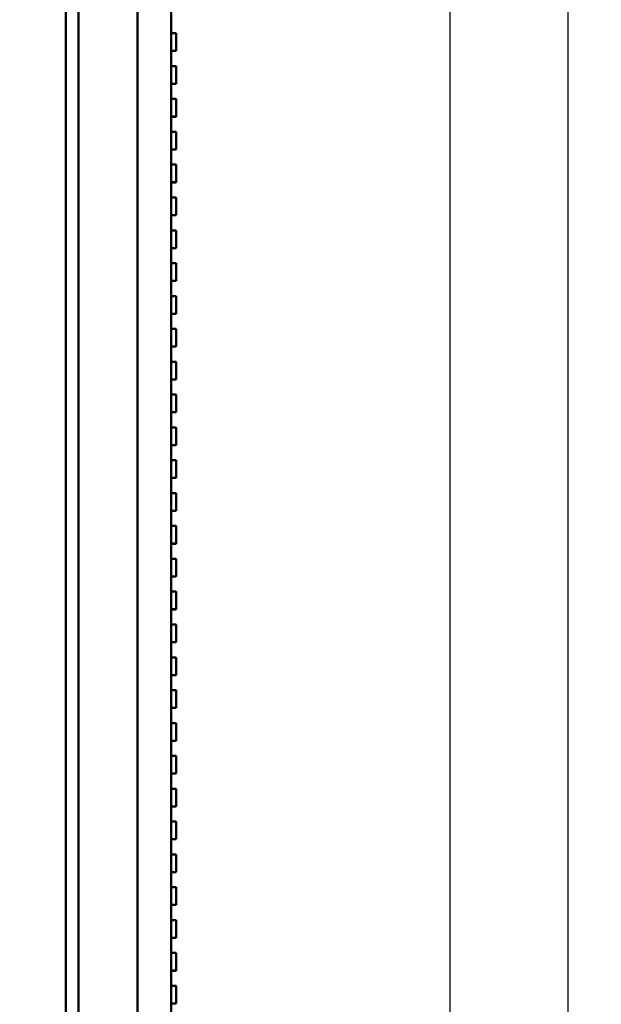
# Model space of a CAD drawing. Header units: millimetres. Extents: x 0 to 6049, y -120 to 1682.
# Tile 120 of 256: x 736 to 806, y 1359 to 1477. Entities that reach past the tile are written whole.
import ezdxf

# ---------------------------------------------------------------- set-up
doc = ezdxf.new("R2010")
doc.units = ezdxf.units.MM
doc.header["$LTSCALE"] = 2
doc.layers.add('Bemaßung (ISO)', color=7, linetype='Continuous', lineweight=25)
doc.layers.add('Sichtbar (ISO)', color=7, linetype='Continuous', lineweight=50)
doc.styles.add('Notiztext (DIN)', font='isocpeur.ttf')
doc.dimstyles.new('Standard (DIN)', dxfattribs={"dimscale": 2, "dimtxt": 3.5, "dimasz": 2.5, "dimexe": 2, "dimexo": 0.5, "dimgap": 0.5, "dimtad": 1, "dimrnd": 1e-08, "dimtxsty": 'Notiztext (DIN)', "dimcen": 0.09, "dimdle": 10, "dimclrd": 256, "dimclre": 256, "dimclrt": 256, "dimadec": 0, "dimazin": 0, "dimtfac": 1, "dimtmove": 0, "dimatfit": 3, "dimfxl": 1, "dimtolj": 1, "dimtzin": 0, "dimlwd": -1, "dimlwe": -1, "dimarcsym": 0})

# ---------------------------------------------------------------- blocks, each defined once
blk = doc.blocks.new('*D16')
at = {"layer": 'Bemaßung (ISO)', "transparency": 16777216}
for p, q in [((755.32, 1495.27), (805.51, 1495.27)), ((801.51, 1490.27), (801.51, 996.37)), ((737.32, 991.37), (805.51, 991.37))]:
    blk.add_line(p, q, dxfattribs=at)
for points in [[(800.67, 1490.27), (802.34, 1490.27), (801.51, 1495.27)], [(800.67, 996.37), (802.34, 996.37), (801.51, 991.37)]]:
    blk.add_solid(points, dxfattribs=at)
at = {"layer": 'Defpoints', "color": 0, "transparency": 16777216}
for p in [(754.32, 1495.27), (736.32, 991.37), (801.51, 991.37)]:
    blk.add_point(p, dxfattribs=at)
at = {"layer": 'Bemaßung (ISO)', "transparency": 16777216, "insert": (792.11, 1233.01), "char_height": 7, "attachment_point": 1, "rotation": 90, "style": 'Notiztext (DIN)'}
blk.add_mtext('\\A1;503,9', dxfattribs=at)
blk = doc.blocks.new('*D17')
at = {"layer": 'Bemaßung (ISO)', "transparency": 16777216}
for p, q in [((755.32, 1495.27), (791.51, 1495.27)), ((787.51, 1000.47), (787.51, 1490.27)), ((755.32, 995.47), (791.51, 995.47))]:
    blk.add_line(p, q, dxfattribs=at)
for points in [[(786.67, 1490.27), (788.34, 1490.27), (787.51, 1495.27)], [(786.67, 1000.47), (788.34, 1000.47), (787.51, 995.47)]]:
    blk.add_solid(points, dxfattribs=at)
at = {"layer": 'Defpoints', "color": 0, "transparency": 16777216}
for p in [(754.32, 1495.27), (787.51, 1495.27), (754.32, 995.47)]:
    blk.add_point(p, dxfattribs=at)
at = {"layer": 'Bemaßung (ISO)', "transparency": 16777216, "insert": (778.11, 1234.71), "char_height": 7, "attachment_point": 1, "rotation": 90, "style": 'Notiztext (DIN)'}
blk.add_mtext('\\A1;499,8', dxfattribs=at)

msp = doc.modelspace()

# ---------------------------------------------------------------- linework, layer by layer
at = {"layer": 'Sichtbar (ISO)'}
for p, q in [((741.819, 1495.37), (741.819, 995.37)), ((741.819, 1494.686), (741.819, 1246.054)), ((743.319, 1494.686), (743.319, 1246.054)), ((750.319, 1495.13), (750.319, 1245.609)), ((754.319, 1495.27), (754.319, 1245.47)), ((754.319, 1476.745), (754.319, 1476.231)), ((754.319, 1475.431), (754.319, 1476.231)), ((754.319, 1476.231), (754.319, 1476.231)), ((754.319, 1475.431), (754.319, 1474.939)), ((754.319, 1475.431), (754.319, 1475.431)), ((754.319, 1474.939), (754.919, 1474.939)), ((754.919, 1474.939), (754.919, 1472.839)), ((754.919, 1472.839), (754.919, 1474.939)), ((754.919, 1474.939), (754.919, 1474.939)), ((754.919, 1474.932), (754.919, 1472.832)), ((754.919, 1474.932), (754.919, 1474.932)), ((754.319, 1472.839), (754.319, 1472.325)), ((754.319, 1472.839), (754.919, 1472.839)), ((754.319, 1472.832), (754.919, 1472.832)), ((754.319, 1471.525), (754.319, 1472.325)), ((754.319, 1472.325), (754.319, 1472.325)), ((754.919, 1472.839), (754.919, 1472.839)), ((754.919, 1472.832), (754.919, 1472.839)), ((754.919, 1472.832), (754.919, 1472.832)), ((741.819, 1471.394), (741.819, 1471.394)), ((754.319, 1471.525), (754.319, 1471.032)), ((754.319, 1471.525), (754.319, 1471.525)), ((754.319, 1471.032), (754.919, 1471.032)), ((754.919, 1471.032), (754.919, 1468.932)), ((754.919, 1468.932), (754.919, 1471.032)), ((754.919, 1471.032), (754.919, 1471.032)), ((754.919, 1471.026), (754.919, 1468.926)), ((754.919, 1471.026), (754.919, 1471.026)), ((754.319, 1468.932), (754.319, 1468.419)), ((754.319, 1468.932), (754.919, 1468.932)), ((754.319, 1468.926), (754.919, 1468.926)), ((754.319, 1467.619), (754.319, 1468.419)), ((754.319, 1468.419), (754.319, 1468.419)), ((754.919, 1468.932), (754.919, 1468.932)), ((754.919, 1468.926), (754.919, 1468.932)), ((754.919, 1468.926), (754.919, 1468.926)), ((754.319, 1467.619), (754.319, 1467.126)), ((754.319, 1467.619), (754.319, 1467.619)), ((754.319, 1467.126), (754.919, 1467.126)), ((754.919, 1467.126), (754.919, 1465.026)), ((754.919, 1465.026), (754.919, 1467.126)), ((754.919, 1467.126), (754.919, 1467.126)), ((754.919, 1467.12), (754.919, 1465.02)), ((754.919, 1467.12), (754.919, 1467.12)), ((754.319, 1465.026), (754.319, 1464.513)), ((754.319, 1465.026), (754.919, 1465.026)), ((754.319, 1465.02), (754.919, 1465.02)), ((754.919, 1465.026), (754.919, 1465.026)), ((754.919, 1465.02), (754.919, 1465.026)), ((754.919, 1465.02), (754.919, 1465.02)), ((754.319, 1463.713), (754.319, 1464.513)), ((754.319, 1464.513), (754.319, 1464.513)), ((754.319, 1463.713), (754.319, 1463.22)), ((754.319, 1463.713), (754.319, 1463.713)), ((754.319, 1463.22), (754.919, 1463.22)), ((754.919, 1463.22), (754.919, 1461.12)), ((754.919, 1461.12), (754.919, 1463.22)), ((754.919, 1463.22), (754.919, 1463.22)), ((754.919, 1463.214), (754.919, 1461.114)), ((754.919, 1463.214), (754.919, 1463.214)), ((741.819, 1460.346), (741.819, 1460.346)), ((754.319, 1461.12), (754.319, 1460.607)), ((754.319, 1461.12), (754.919, 1461.12)), ((754.319, 1461.114), (754.919, 1461.114)), ((754.319, 1459.807), (754.319, 1460.607)), ((754.319, 1460.607), (754.319, 1460.607)), ((754.919, 1461.12), (754.919, 1461.12)), ((754.919, 1461.114), (754.919, 1461.12)), ((754.919, 1461.114), (754.919, 1461.114)), ((754.319, 1459.807), (754.319, 1459.314)), ((754.319, 1459.807), (754.319, 1459.807)), ((754.319, 1459.314), (754.919, 1459.314)), ((754.919, 1459.314), (754.919, 1457.214)), ((754.919, 1457.214), (754.919, 1459.314)), ((754.919, 1459.314), (754.919, 1459.314)), ((754.919, 1459.307), (754.919, 1457.207)), ((754.919, 1459.307), (754.919, 1459.307)), ((754.319, 1457.214), (754.319, 1456.701)), ((754.319, 1457.214), (754.919, 1457.214)), ((754.319, 1457.207), (754.919, 1457.207)), ((754.319, 1455.901), (754.319, 1456.701)), ((754.319, 1456.701), (754.319, 1456.701)), ((754.919, 1457.214), (754.919, 1457.214)), ((754.919, 1457.207), (754.919, 1457.214)), ((754.919, 1457.207), (754.919, 1457.207)), ((754.319, 1455.901), (754.319, 1455.407)), ((754.319, 1455.901), (754.319, 1455.901)), ((754.319, 1455.407), (754.919, 1455.407)), ((754.919, 1455.407), (754.919, 1453.307)), ((754.919, 1453.307), (754.919, 1455.407)), ((754.919, 1455.407), (754.919, 1455.407)), ((754.919, 1455.401), (754.919, 1453.301)), ((754.919, 1455.401), (754.919, 1455.401)), ((754.319, 1453.307), (754.319, 1452.795)), ((754.319, 1453.307), (754.919, 1453.307)), ((754.319, 1453.301), (754.919, 1453.301)), ((754.919, 1453.307), (754.919, 1453.307)), ((754.919, 1453.301), (754.919, 1453.307)), ((754.919, 1453.301), (754.919, 1453.301)), ((754.319, 1451.995), (754.319, 1452.795)), ((754.319, 1452.795), (754.319, 1452.795)), ((754.319, 1451.995), (754.319, 1451.501)), ((754.319, 1451.995), (754.319, 1451.995)), ((754.319, 1451.501), (754.919, 1451.501)), ((754.919, 1451.501), (754.919, 1449.401)), ((754.919, 1449.401), (754.919, 1451.501)), ((754.919, 1451.501), (754.919, 1451.501)), ((754.919, 1451.495), (754.919, 1449.395)), ((754.919, 1451.495), (754.919, 1451.495)), ((741.819, 1441.37), (741.819, 1449.37)), ((754.319, 1449.401), (754.319, 1448.889)), ((754.319, 1449.401), (754.919, 1449.401)), ((754.319, 1449.395), (754.919, 1449.395)), ((754.319, 1448.089), (754.319, 1448.889)), ((754.319, 1448.889), (754.319, 1448.889)), ((754.919, 1449.401), (754.919, 1449.401)), ((754.919, 1449.395), (754.919, 1449.401)), ((754.919, 1449.395), (754.919, 1449.395)), ((741.819, 1447.87), (741.819, 1447.87)), ((754.319, 1448.089), (754.319, 1447.595)), ((754.319, 1448.089), (754.319, 1448.089)), ((754.319, 1447.595), (754.919, 1447.595)), ((754.919, 1447.595), (754.919, 1445.495)), ((754.919, 1445.495), (754.919, 1447.595)), ((754.919, 1447.595), (754.919, 1447.595)), ((754.919, 1447.589), (754.919, 1445.489)), ((754.919, 1447.589), (754.919, 1447.589)), ((754.319, 1445.495), (754.319, 1444.983)), ((754.319, 1445.495), (754.919, 1445.495)), ((754.319, 1445.489), (754.919, 1445.489)), ((754.319, 1444.183), (754.319, 1444.983)), ((754.319, 1444.983), (754.319, 1444.983)), ((754.919, 1445.495), (754.919, 1445.495)), ((754.919, 1445.489), (754.919, 1445.495)), ((754.919, 1445.489), (754.919, 1445.489)), ((754.319, 1444.183), (754.319, 1443.689)), ((754.319, 1444.183), (754.319, 1444.183)), ((741.819, 1442.87), (741.819, 1442.87)), ((754.319, 1443.689), (754.919, 1443.689)), ((754.919, 1443.689), (754.919, 1441.589)), ((754.919, 1441.589), (754.919, 1443.689)), ((754.919, 1443.689), (754.919, 1443.689)), ((754.919, 1443.682), (754.919, 1441.582)), ((754.919, 1443.682), (754.919, 1443.682)), ((754.319, 1441.589), (754.319, 1441.077)), ((754.319, 1441.589), (754.919, 1441.589)), ((754.319, 1441.582), (754.919, 1441.582)), ((754.919, 1441.589), (754.919, 1441.589)), ((754.919, 1441.582), (754.919, 1441.589)), ((754.919, 1441.582), (754.919, 1441.582)), ((754.319, 1440.277), (754.319, 1441.077)), ((754.319, 1441.077), (754.319, 1441.077)), ((754.319, 1440.277), (754.319, 1439.782)), ((754.319, 1440.277), (754.319, 1440.277)), ((754.319, 1439.782), (754.919, 1439.782)), ((754.919, 1439.782), (754.919, 1437.682)), ((754.919, 1437.682), (754.919, 1439.782)), ((754.919, 1439.782), (754.919, 1439.782)), ((754.919, 1439.776), (754.919, 1437.676)), ((754.919, 1439.776), (754.919, 1439.776)), ((754.319, 1437.682), (754.319, 1437.171)), ((754.319, 1437.682), (754.919, 1437.682)), ((754.319, 1437.676), (754.919, 1437.676)), ((754.319, 1436.371), (754.319, 1437.171)), ((754.319, 1437.171), (754.319, 1437.171)), ((754.919, 1437.682), (754.919, 1437.682)), ((754.919, 1437.676), (754.919, 1437.682)), ((754.919, 1437.676), (754.919, 1437.676)), ((754.319, 1436.371), (754.319, 1435.876)), ((754.319, 1436.371), (754.319, 1436.371)), ((754.319, 1435.876), (754.919, 1435.876)), ((754.919, 1435.876), (754.919, 1433.776)), ((754.919, 1433.776), (754.919, 1435.876)), ((754.919, 1435.876), (754.919, 1435.876)), ((754.919, 1435.87), (754.919, 1433.77)), ((754.919, 1435.87), (754.919, 1435.87)), ((754.319, 1433.776), (754.319, 1433.265)), ((754.319, 1433.776), (754.919, 1433.776)), ((754.319, 1433.77), (754.919, 1433.77)), ((754.319, 1432.465), (754.319, 1433.265)), ((754.319, 1433.265), (754.319, 1433.265)), ((754.919, 1433.776), (754.919, 1433.776)), ((754.919, 1433.77), (754.919, 1433.776)), ((754.919, 1433.77), (754.919, 1433.77)), ((754.319, 1432.465), (754.319, 1431.97)), ((754.319, 1432.465), (754.319, 1432.465)), ((754.319, 1431.97), (754.919, 1431.97)), ((754.919, 1431.97), (754.919, 1429.87)), ((754.919, 1429.87), (754.919, 1431.97)), ((754.919, 1431.97), (754.919, 1431.97)), ((754.919, 1431.964), (754.919, 1429.864)), ((754.919, 1431.964), (754.919, 1431.964)), ((754.319, 1429.87), (754.319, 1429.359)), ((754.319, 1429.87), (754.919, 1429.87)), ((754.319, 1429.864), (754.919, 1429.864)), ((754.919, 1429.87), (754.919, 1429.87)), ((754.919, 1429.864), (754.919, 1429.87)), ((754.919, 1429.864), (754.919, 1429.864)), ((754.319, 1428.559), (754.319, 1429.359)), ((754.319, 1429.359), (754.319, 1429.359)), ((754.319, 1428.559), (754.319, 1428.064)), ((754.319, 1428.559), (754.319, 1428.559)), ((754.319, 1428.064), (754.919, 1428.064)), ((754.919, 1428.064), (754.919, 1425.964)), ((754.919, 1425.964), (754.919, 1428.064)), ((754.919, 1428.064), (754.919, 1428.064)), ((754.919, 1428.057), (754.919, 1425.957)), ((754.919, 1428.057), (754.919, 1428.057)), ((754.319, 1425.964), (754.319, 1425.453)), ((754.319, 1425.964), (754.919, 1425.964)), ((754.319, 1425.957), (754.919, 1425.957)), ((754.319, 1424.653), (754.319, 1425.453)), ((754.319, 1425.453), (754.319, 1425.453)), ((754.919, 1425.964), (754.919, 1425.964)), ((754.919, 1425.957), (754.919, 1425.964)), ((754.919, 1425.957), (754.919, 1425.957)), ((754.319, 1424.653), (754.319, 1424.157)), ((754.319, 1424.653), (754.319, 1424.653)), ((754.319, 1424.157), (754.919, 1424.157)), ((754.919, 1424.157), (754.919, 1422.057)), ((754.919, 1422.057), (754.919, 1424.157)), ((754.919, 1424.157), (754.919, 1424.157)), ((754.919, 1424.151), (754.919, 1422.051)), ((754.919, 1424.151), (754.919, 1424.151)), ((754.319, 1422.057), (754.319, 1421.547)), ((754.319, 1422.057), (754.919, 1422.057)), ((754.319, 1422.051), (754.919, 1422.051)), ((754.919, 1422.057), (754.919, 1422.057)), ((754.919, 1422.051), (754.919, 1422.057)), ((754.919, 1422.051), (754.919, 1422.051)), ((754.319, 1420.747), (754.319, 1421.547)), ((754.319, 1421.547), (754.319, 1421.547)), ((754.319, 1420.747), (754.319, 1420.251)), ((754.319, 1420.747), (754.319, 1420.747)), ((754.319, 1420.251), (754.919, 1420.251)), ((754.919, 1420.251), (754.919, 1418.151)), ((754.919, 1418.151), (754.919, 1420.251)), ((754.919, 1420.251), (754.919, 1420.251)), ((754.919, 1420.245), (754.919, 1418.145)), ((754.919, 1420.245), (754.919, 1420.245)), ((754.319, 1418.151), (754.319, 1417.641)), ((754.319, 1418.151), (754.919, 1418.151)), ((754.319, 1418.145), (754.919, 1418.145)), ((754.919, 1418.151), (754.919, 1418.151)), ((754.919, 1418.145), (754.919, 1418.151)), ((754.919, 1418.145), (754.919, 1418.145)), ((754.319, 1416.841), (754.319, 1417.641)), ((754.319, 1417.641), (754.319, 1417.641)), ((754.319, 1416.841), (754.319, 1416.345)), ((754.319, 1416.841), (754.319, 1416.841)), ((754.319, 1416.345), (754.919, 1416.345)), ((754.919, 1416.345), (754.919, 1414.245)), ((754.919, 1414.245), (754.919, 1416.345)), ((754.919, 1416.345), (754.919, 1416.345)), ((754.919, 1416.339), (754.919, 1414.239)), ((754.919, 1416.339), (754.919, 1416.339)), ((754.319, 1414.245), (754.319, 1413.735)), ((754.319, 1414.245), (754.919, 1414.245)), ((754.319, 1414.239), (754.919, 1414.239)), ((754.319, 1412.935), (754.319, 1413.735)), ((754.319, 1413.735), (754.319, 1413.735)), ((754.919, 1414.245), (754.919, 1414.245)), ((754.919, 1414.239), (754.919, 1414.245)), ((754.919, 1414.239), (754.919, 1414.239)), ((754.319, 1412.935), (754.319, 1412.439)), ((754.319, 1412.935), (754.319, 1412.935)), ((754.319, 1412.439), (754.919, 1412.439)), ((754.919, 1412.439), (754.919, 1410.339)), ((754.919, 1410.339), (754.919, 1412.439)), ((754.919, 1412.439), (754.919, 1412.439)), ((754.919, 1412.432), (754.919, 1410.332)), ((754.919, 1412.432), (754.919, 1412.432)), ((754.319, 1410.339), (754.319, 1409.829)), ((754.319, 1410.339), (754.919, 1410.339)), ((754.319, 1410.332), (754.919, 1410.332)), ((754.919, 1410.339), (754.919, 1410.339)), ((754.919, 1410.332), (754.919, 1410.339)), ((754.919, 1410.332), (754.919, 1410.332)), ((754.319, 1409.029), (754.319, 1409.829)), ((754.319, 1409.829), (754.319, 1409.829)), ((754.319, 1409.029), (754.319, 1408.532)), ((754.319, 1409.029), (754.319, 1409.029)), ((754.319, 1408.532), (754.919, 1408.532)), ((754.919, 1408.532), (754.919, 1406.432)), ((754.919, 1406.432), (754.919, 1408.532)), ((754.919, 1408.532), (754.919, 1408.532)), ((754.919, 1408.526), (754.919, 1406.426)), ((754.919, 1408.526), (754.919, 1408.526)), ((754.319, 1406.432), (754.319, 1405.923)), ((754.319, 1406.432), (754.919, 1406.432)), ((754.319, 1406.426), (754.919, 1406.426)), ((754.919, 1406.432), (754.919, 1406.432)), ((754.919, 1406.426), (754.919, 1406.432)), ((754.919, 1406.426), (754.919, 1406.426)), ((754.319, 1405.123), (754.319, 1405.923)), ((754.319, 1405.923), (754.319, 1405.923)), ((754.319, 1405.123), (754.319, 1404.626)), ((754.319, 1405.123), (754.319, 1405.123)), ((754.319, 1404.626), (754.919, 1404.626)), ((754.919, 1404.626), (754.919, 1402.526)), ((754.919, 1402.526), (754.919, 1404.626)), ((754.919, 1404.626), (754.919, 1404.626)), ((754.919, 1404.62), (754.919, 1402.52)), ((754.919, 1404.62), (754.919, 1404.62)), ((754.319, 1402.526), (754.319, 1402.017)), ((754.319, 1402.526), (754.919, 1402.526)), ((754.319, 1402.52), (754.919, 1402.52)), ((754.319, 1401.217), (754.319, 1402.017)), ((754.319, 1402.017), (754.319, 1402.017)), ((754.919, 1402.526), (754.919, 1402.526)), ((754.919, 1402.52), (754.919, 1402.526)), ((754.919, 1402.52), (754.919, 1402.52)), ((754.319, 1401.217), (754.319, 1400.72)), ((754.319, 1401.217), (754.319, 1401.217)), ((754.319, 1400.72), (754.919, 1400.72)), ((754.919, 1400.72), (754.919, 1398.62)), ((754.919, 1398.62), (754.919, 1400.72)), ((754.919, 1400.72), (754.919, 1400.72)), ((754.919, 1400.714), (754.919, 1398.614)), ((754.919, 1400.714), (754.919, 1400.714)), ((754.319, 1398.62), (754.319, 1398.111)), ((754.319, 1398.62), (754.919, 1398.62)), ((754.319, 1398.614), (754.919, 1398.614)), ((754.919, 1398.62), (754.919, 1398.62)), ((754.919, 1398.614), (754.919, 1398.62)), ((754.919, 1398.614), (754.919, 1398.614)), ((741.819, 1397.12), (741.819, 1397.12)), ((754.319, 1397.311), (754.319, 1398.111)), ((754.319, 1398.111), (754.319, 1398.111)), ((754.319, 1397.311), (754.319, 1396.814)), ((754.319, 1397.311), (754.319, 1397.311)), ((741.819, 1395.989), (741.819, 1395.989)), ((754.319, 1396.814), (754.919, 1396.814)), ((754.919, 1396.814), (754.919, 1394.714)), ((754.919, 1394.714), (754.919, 1396.814)), ((754.919, 1396.814), (754.919, 1396.814)), ((754.919, 1396.807), (754.919, 1394.707)), ((754.919, 1396.807), (754.919, 1396.807)), ((754.319, 1394.714), (754.319, 1394.205)), ((754.319, 1394.714), (754.919, 1394.714)), ((754.319, 1394.707), (754.919, 1394.707)), ((754.919, 1394.714), (754.919, 1394.714)), ((754.919, 1394.707), (754.919, 1394.714)), ((754.919, 1394.707), (754.919, 1394.707)), ((754.319, 1393.405), (754.319, 1394.205)), ((754.319, 1394.205), (754.319, 1394.205)), ((754.319, 1393.405), (754.319, 1392.907)), ((754.319, 1393.405), (754.319, 1393.405)), ((754.319, 1392.907), (754.919, 1392.907)), ((754.919, 1392.907), (754.919, 1390.807)), ((754.919, 1390.807), (754.919, 1392.907)), ((754.919, 1392.907), (754.919, 1392.907)), ((754.919, 1392.901), (754.919, 1390.801)), ((754.919, 1392.901), (754.919, 1392.901)), ((754.319, 1390.807), (754.319, 1390.299)), ((754.319, 1390.807), (754.919, 1390.807)), ((754.319, 1390.801), (754.919, 1390.801)), ((754.319, 1389.499), (754.319, 1390.299)), ((754.319, 1390.299), (754.319, 1390.299)), ((754.919, 1390.807), (754.919, 1390.807)), ((754.919, 1390.801), (754.919, 1390.807)), ((754.919, 1390.801), (754.919, 1390.801)), ((754.319, 1389.499), (754.319, 1389.001)), ((754.319, 1389.499), (754.319, 1389.499)), ((754.319, 1389.001), (754.919, 1389.001)), ((754.919, 1389.001), (754.919, 1386.901)), ((754.919, 1386.901), (754.919, 1389.001)), ((754.919, 1389.001), (754.919, 1389.001)), ((754.919, 1388.995), (754.919, 1386.895)), ((754.919, 1388.995), (754.919, 1388.995)), ((754.319, 1386.901), (754.319, 1386.393)), ((754.319, 1386.901), (754.919, 1386.901)), ((754.319, 1386.895), (754.919, 1386.895)), ((754.919, 1386.901), (754.919, 1386.901)), ((754.919, 1386.895), (754.919, 1386.901)), ((754.919, 1386.895), (754.919, 1386.895)), ((754.319, 1385.593), (754.319, 1386.393)), ((754.319, 1386.393), (754.319, 1386.393)), ((754.319, 1385.593), (754.319, 1385.095)), ((754.319, 1385.593), (754.319, 1385.593)), ((754.319, 1385.095), (754.919, 1385.095)), ((754.919, 1385.095), (754.919, 1382.995)), ((754.919, 1382.995), (754.919, 1385.095)), ((754.919, 1385.095), (754.919, 1385.095)), ((754.919, 1385.089), (754.919, 1382.989)), ((754.919, 1385.089), (754.919, 1385.089)), ((754.319, 1382.995), (754.319, 1382.487)), ((754.319, 1382.995), (754.919, 1382.995)), ((754.319, 1382.989), (754.919, 1382.989)), ((754.919, 1382.995), (754.919, 1382.995)), ((754.919, 1382.989), (754.919, 1382.995)), ((754.919, 1382.989), (754.919, 1382.989)), ((754.319, 1381.687), (754.319, 1382.487)), ((754.319, 1382.487), (754.319, 1382.487)), ((754.319, 1381.687), (754.319, 1381.189)), ((754.319, 1381.687), (754.319, 1381.687)), ((754.319, 1381.189), (754.919, 1381.189)), ((754.919, 1381.189), (754.919, 1379.089)), ((754.919, 1379.089), (754.919, 1381.189)), ((754.919, 1381.189), (754.919, 1381.189)), ((754.919, 1381.182), (754.919, 1379.082)), ((754.919, 1381.182), (754.919, 1381.182)), ((754.319, 1379.089), (754.319, 1378.581)), ((754.319, 1379.089), (754.919, 1379.089)), ((754.319, 1379.082), (754.919, 1379.082)), ((754.319, 1377.781), (754.319, 1378.581)), ((754.319, 1378.581), (754.319, 1378.581)), ((754.919, 1379.089), (754.919, 1379.089)), ((754.919, 1379.082), (754.919, 1379.089)), ((754.919, 1379.082), (754.919, 1379.082)), ((754.319, 1377.781), (754.319, 1377.282)), ((754.319, 1377.781), (754.319, 1377.781)), ((754.319, 1377.282), (754.919, 1377.282)), ((754.919, 1377.282), (754.919, 1375.182)), ((754.919, 1375.182), (754.919, 1377.282)), ((754.919, 1377.282), (754.919, 1377.282)), ((754.919, 1377.276), (754.919, 1375.176)), ((754.919, 1377.276), (754.919, 1377.276)), ((754.319, 1375.182), (754.319, 1374.675)), ((754.319, 1375.182), (754.919, 1375.182)), ((754.319, 1375.176), (754.919, 1375.176)), ((754.919, 1375.182), (754.919, 1375.182)), ((754.919, 1375.176), (754.919, 1375.182)), ((754.919, 1375.176), (754.919, 1375.176)), ((754.319, 1373.875), (754.319, 1374.675)), ((754.319, 1374.675), (754.319, 1374.675)), ((754.319, 1373.875), (754.319, 1373.376)), ((754.319, 1373.875), (754.319, 1373.875)), ((754.319, 1373.376), (754.919, 1373.376)), ((754.919, 1373.376), (754.919, 1371.276)), ((754.919, 1371.276), (754.919, 1373.376)), ((754.919, 1373.376), (754.919, 1373.376)), ((754.919, 1373.37), (754.919, 1371.27)), ((754.919, 1373.37), (754.919, 1373.37)), ((754.319, 1371.276), (754.319, 1370.769)), ((754.319, 1371.276), (754.919, 1371.276)), ((754.319, 1371.27), (754.919, 1371.27)), ((754.919, 1371.276), (754.919, 1371.276)), ((754.919, 1371.27), (754.919, 1371.276)), ((754.919, 1371.27), (754.919, 1371.27)), ((754.319, 1369.969), (754.319, 1370.769)), ((754.319, 1370.769), (754.319, 1370.769)), ((754.319, 1369.969), (754.319, 1369.47)), ((754.319, 1369.969), (754.319, 1369.969)), ((754.319, 1369.47), (754.919, 1369.47)), ((754.919, 1369.47), (754.919, 1367.37)), ((754.919, 1367.37), (754.919, 1369.47)), ((754.919, 1369.47), (754.919, 1369.47)), ((754.919, 1369.464), (754.919, 1367.364)), ((754.919, 1369.464), (754.919, 1369.464)), ((754.319, 1367.37), (754.319, 1366.863)), ((754.319, 1367.37), (754.919, 1367.37)), ((754.319, 1367.364), (754.919, 1367.364)), ((754.319, 1366.063), (754.319, 1366.863)), ((754.319, 1366.863), (754.319, 1366.863)), ((754.919, 1367.37), (754.919, 1367.37)), ((754.919, 1367.364), (754.919, 1367.37)), ((754.919, 1367.364), (754.919, 1367.364)), ((754.319, 1366.063), (754.319, 1365.564)), ((754.319, 1366.063), (754.319, 1366.063)), ((754.319, 1365.564), (754.919, 1365.564)), ((754.919, 1365.564), (754.919, 1363.464)), ((754.919, 1363.464), (754.919, 1365.564)), ((754.919, 1365.564), (754.919, 1365.564)), ((754.919, 1365.557), (754.919, 1363.457)), ((754.919, 1365.557), (754.919, 1365.557)), ((754.319, 1363.464), (754.319, 1362.957)), ((754.319, 1363.464), (754.919, 1363.464)), ((754.319, 1363.457), (754.919, 1363.457)), ((754.919, 1363.464), (754.919, 1363.464)), ((754.919, 1363.457), (754.919, 1363.464)), ((754.919, 1363.457), (754.919, 1363.457)), ((754.319, 1362.157), (754.319, 1362.957)), ((754.319, 1362.957), (754.319, 1362.957)), ((754.319, 1362.157), (754.319, 1361.657)), ((754.319, 1362.157), (754.319, 1362.157)), ((754.319, 1361.657), (754.919, 1361.657)), ((754.919, 1361.657), (754.919, 1359.557)), ((754.919, 1359.557), (754.919, 1361.657)), ((754.919, 1361.657), (754.919, 1361.657)), ((754.919, 1361.651), (754.919, 1359.551)), ((754.919, 1361.651), (754.919, 1361.651)), ((754.319, 1359.557), (754.319, 1359.051)), ((754.319, 1359.557), (754.919, 1359.557)), ((754.319, 1359.551), (754.919, 1359.551)), ((754.919, 1359.557), (754.919, 1359.557)), ((754.919, 1359.551), (754.919, 1359.557)), ((754.919, 1359.551), (754.919, 1359.551))]:
    msp.add_line(p, q, dxfattribs=at)

# ---------------------------------------------------------------- dimensions: what is measured, and where the dimension line sits
at = {"layer": 'Bemaßung (ISO)'}
for base, p1, p2, picture, middle in [((801.506, 991.37), (754.319, 1495.27), (736.319, 991.37), '*D16', (801.506, 1243.34)), ((787.506, 1495.27), (754.319, 995.47), (754.319, 1495.27), '*D17', (787.506, 1245.39))]:
    dim = msp.add_linear_dim(base=base, p1=p1, p2=p2, angle=90, dimstyle='Standard (DIN)', override={"dimgap": 0.5, "dimdec": 2, "dimtol": 0, "dimlim": 0, "dimtp": 0, "dimtm": 0, "dimtdec": 2, "dimtofl": 0, "dimatfit": 1}, dxfattribs=at)
    dim.commit()
    dim.dimension.update_dxf_attribs({"geometry": picture, "text_midpoint": middle, "dimtype": 160})

doc.saveas('drawing.dxf')
